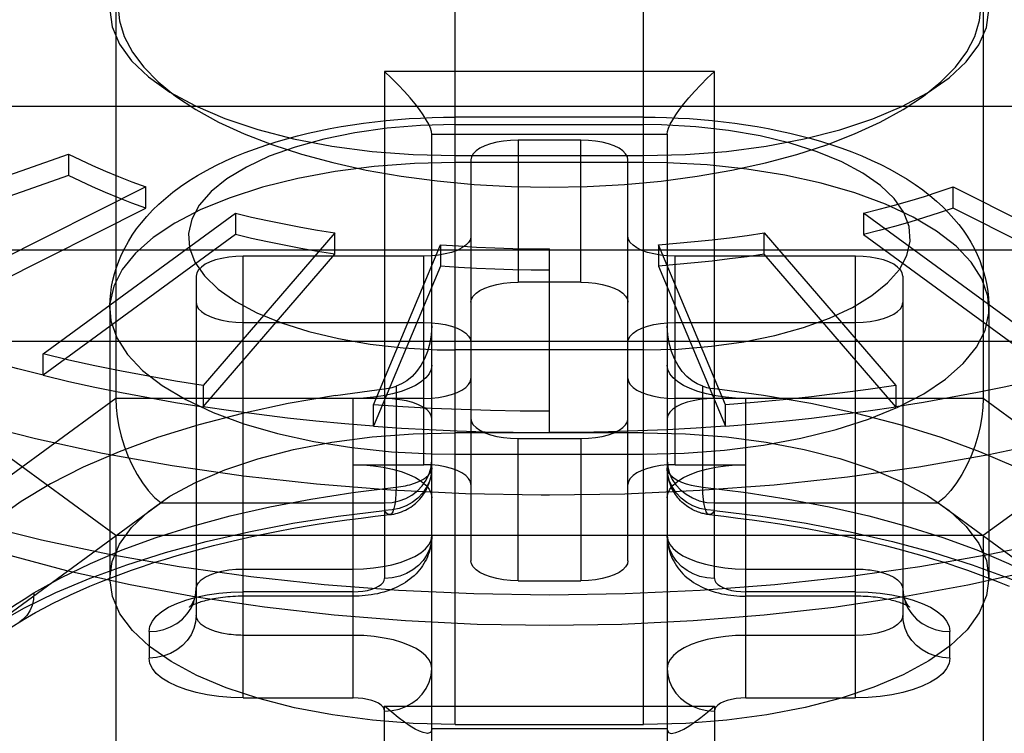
# Model space of a CAD drawing. Header units: inches. Extents: x 0 to 227, y 0 to 147.
# Tile 117 of 247: x 50.402 to 50.649, y 83.076 to 83.255. Entities that reach past the tile are written whole.
import ezdxf

# ---------------------------------------------------------------- set-up
doc = ezdxf.new("R2010")
doc.units = ezdxf.units.IN
doc.header["$LTSCALE"] = 12.466667
doc.header["$MEASUREMENT"] = 0
doc.linetypes.add('HIDDEN', pattern=[0.2, 0.1, -0.1])
doc.layers.get('0').update_dxf_attribs({"linetype": 'CONTINUOUS'})
doc.layers.add('DEFAULT_2', color=8, linetype='HIDDEN')

msp = doc.modelspace()

# ---------------------------------------------------------------- linework, layer by layer
at = {"color": 3, "linetype": 'Continuous'}
msp.add_line((46.15229, 83.23347), (105.29329, 83.23347), dxfattribs=at)
at = {"layer": 'DEFAULT_2', "color": 8, "linetype": 'HIDDEN'}
for p, q in [((50.51112, 83.07832), (50.51112, 83.3773)), ((50.55836, 83.07832), (50.55836, 83.3773)), ((50.42601, 83.28495), (50.42601, 83.16007)), ((50.64353, 83.28495), (50.64353, 83.16007)), ((50.49343, 83.24214), (50.49343, 83.11494)), ((50.57611, 83.24214), (50.49343, 83.24214)), ((50.57611, 83.11494), (50.57611, 83.24214)), ((50.55836, 83.23069), (50.51112, 83.23069)), ((50.51112, 83.22885), (50.55834, 83.22885)), ((50.56284, 83.22879), (50.55834, 83.22885)), ((50.50524, 83.00131), (50.50524, 83.22644)), ((50.50524, 83.22644), (50.5643, 83.22644)), ((50.5269, 83.22494), (50.5269, 83.18926)), ((50.54264, 83.22494), (50.5269, 83.22494)), ((50.54264, 83.18926), (50.54264, 83.22494)), ((50.5643, 83.22644), (50.5643, 83.00131)), ((50.34024, 83.19523), (50.41413, 83.22144)), ((50.41413, 83.22144), (50.41413, 83.21609)), ((50.51112, 83.22105), (50.55836, 83.22105)), ((50.51508, 83.21995), (50.51508, 83.11938)), ((50.55445, 83.11938), (50.55445, 83.21995)), ((50.55836, 83.21933), (50.51112, 83.21933)), ((50.56416, 83.21925), (50.55836, 83.21933)), ((50.41413, 83.21609), (50.34024, 83.18988)), ((50.43354, 83.21323), (50.37154, 83.18201)), ((50.43354, 83.20788), (50.43354, 83.21323)), ((50.636, 83.20788), (50.636, 83.21323)), ((50.636, 83.21323), (50.698, 83.18201)), ((50.37154, 83.17665), (50.43354, 83.20788)), ((50.698, 83.17665), (50.636, 83.20788)), ((50.42601, 83.12573), (50.31725, 83.20534)), ((50.4078, 83.17128), (50.45603, 83.20658)), ((50.45603, 83.20658), (50.45603, 83.20123)), ((50.61351, 83.20658), (50.61351, 83.20123)), ((50.66174, 83.17128), (50.61351, 83.20658)), ((50.75229, 83.20534), (50.64353, 83.12573)), ((50.45603, 83.20123), (50.4078, 83.16592)), ((50.48091, 83.20168), (50.44792, 83.16337)), ((50.48091, 83.19632), (50.48091, 83.20168)), ((50.58863, 83.19632), (50.58863, 83.20168)), ((50.58863, 83.20168), (50.62162, 83.16337)), ((50.61351, 83.20123), (50.66174, 83.16592)), ((50.49067, 83.15853), (50.50742, 83.19867)), ((50.50742, 83.19867), (50.50742, 83.19332)), ((50.53477, 83.15155), (50.53477, 83.19766)), ((50.56212, 83.19867), (50.56212, 83.19332)), ((50.57887, 83.15853), (50.56212, 83.19867)), ((50.69419, 83.19729), (50.37529, 83.19729)), ((50.44792, 83.15802), (50.48091, 83.19632)), ((50.458, 83.08499), (50.458, 83.19582)), ((50.50327, 83.19582), (50.458, 83.19582)), ((50.50327, 83.1435), (50.50327, 83.19582)), ((50.56627, 83.1435), (50.56627, 83.19582)), ((50.61154, 83.19582), (50.56627, 83.19582)), ((50.62162, 83.15802), (50.58863, 83.19632)), ((50.61154, 83.08499), (50.61154, 83.19582)), ((50.50742, 83.19332), (50.49067, 83.15318)), ((50.56212, 83.19332), (50.57887, 83.15318)), ((50.44619, 83.19083), (50.44619, 83.10568)), ((50.62335, 83.19083), (50.62335, 83.10568)), ((50.54264, 83.18926), (50.5269, 83.18926)), ((50.4245, 83.18272), (50.4245, 83.11493)), ((50.64497, 83.18272), (50.64497, 83.11493)), ((50.458, 83.17918), (50.50327, 83.17918)), ((50.56627, 83.17918), (50.61154, 83.17918)), ((50.22129, 83.17446), (50.84818, 83.17446)), ((50.4078, 83.16592), (50.4078, 83.17128)), ((50.50664, 83.17234), (50.51114, 83.17228)), ((50.55836, 83.17228), (50.51114, 83.17228)), ((50.44792, 83.16337), (50.44792, 83.15802)), ((50.49632, 83.16316), (50.49632, 83.13786)), ((50.57322, 83.13786), (50.57322, 83.16316)), ((50.62162, 83.16337), (50.62162, 83.15802)), ((50.42601, 83.16007), (50.31725, 83.08046)), ((50.49343, 83.16007), (50.42601, 83.16007)), ((50.48556, 83.08499), (50.48556, 83.16014)), ((50.50327, 83.16014), (50.48556, 83.16014)), ((50.49067, 83.15318), (50.49067, 83.15853)), ((50.58398, 83.16014), (50.56627, 83.16014)), ((50.64353, 83.16007), (50.57611, 83.16007)), ((50.57887, 83.15318), (50.57887, 83.15853)), ((50.58398, 83.08499), (50.58398, 83.16014)), ((50.75229, 83.08046), (50.64353, 83.16007)), ((50.55836, 83.15153), (50.51112, 83.15153)), ((50.5269, 83.11438), (50.5269, 83.15007)), ((50.5269, 83.15007), (50.54264, 83.15007)), ((50.54264, 83.15007), (50.54264, 83.11438)), ((50.50532, 83.1462), (50.51112, 83.14612)), ((50.51112, 83.14612), (50.55836, 83.14612)), ((50.48556, 83.1435), (50.50327, 83.1435)), ((50.56627, 83.1435), (50.58398, 83.1435)), ((50.53477, 83.13585), (50.53265, 83.13585)), ((50.43738, 83.13391), (50.39579, 83.10347)), ((50.43738, 83.13391), (50.49343, 83.13391)), ((50.57611, 83.13391), (50.63216, 83.13391)), ((50.67375, 83.10347), (50.63216, 83.13391)), ((50.42601, 83.12573), (50.42601, 83.00085)), ((50.64353, 83.12573), (50.42601, 83.12573)), ((50.64353, 83.12573), (50.64353, 83.00085)), ((50.458, 83.11732), (50.48556, 83.11732)), ((50.58398, 83.11732), (50.61154, 83.11732)), ((50.5269, 83.11438), (50.54264, 83.11438)), ((50.48556, 83.11161), (50.458, 83.11161)), ((50.61154, 83.11161), (50.58398, 83.11161)), ((50.48556, 83.1105), (50.458, 83.1105)), ((50.61154, 83.1105), (50.58398, 83.1105)), ((50.43438, 83.10163), (50.43438, 83.09497)), ((50.63516, 83.09497), (50.63516, 83.10163)), ((50.48556, 83.10068), (50.458, 83.10068)), ((50.61154, 83.10068), (50.58398, 83.10068)), ((50.458, 83.08499), (50.48556, 83.08499)), ((50.58398, 83.08499), (50.61154, 83.08499)), ((50.49343, 82.98948), (50.49343, 83.08291)), ((50.49343, 83.08291), (50.57611, 83.08291)), ((50.57611, 83.08291), (50.57611, 82.98948)), ((50.5643, 83.0772), (50.50524, 83.0772)), ((50.51112, 83.07832), (50.55836, 83.07832))]:
    msp.add_line(p, q, dxfattribs=at)
for points in [[(50.42451, 83.25765), (50.4251, 83.25336), (50.42695, 83.24903), (50.43, 83.24482), (50.43425, 83.24079), (50.4396, 83.237), (50.446, 83.23352), (50.45334, 83.23038), (50.4616, 83.22763), (50.47059, 83.2253), (50.48021, 83.22346), (50.49028, 83.22212), (50.50055, 83.22132), (50.51112, 83.22105)], [(50.4265, 83.25887), (50.42692, 83.25484), (50.42816, 83.2509), (50.4302, 83.24701), (50.43303, 83.24321), (50.43664, 83.23954), (50.44099, 83.236), (50.44606, 83.23264), (50.45179, 83.22947), (50.45817, 83.22653), (50.46512, 83.22384), (50.47255, 83.22142), (50.48046, 83.21928), (50.48883, 83.21743), (50.49758, 83.21589), (50.50662, 83.21468), (50.51588, 83.21381), (50.52525, 83.21329), (50.53477, 83.21311)], [(50.53477, 83.21311), (50.54423, 83.21328), (50.55355, 83.2138), (50.56278, 83.21467), (50.57179, 83.21587), (50.58053, 83.2174), (50.58891, 83.21924), (50.59683, 83.22137), (50.60429, 83.22379), (50.61127, 83.22649), (50.61768, 83.22944), (50.62345, 83.23262), (50.62855, 83.236), (50.63292, 83.23956), (50.63654, 83.24326), (50.63938, 83.24707), (50.64141, 83.25097), (50.64263, 83.25493), (50.64304, 83.25887)], [(50.55836, 83.22105), (50.56889, 83.22132), (50.57912, 83.22212), (50.58911, 83.22344), (50.59866, 83.22525), (50.6076, 83.22754), (50.61582, 83.23026), (50.62316, 83.23337), (50.62957, 83.23682), (50.63497, 83.24059), (50.63929, 83.24461), (50.64241, 83.24882), (50.64432, 83.25316), (50.64497, 83.25766)], [(50.53265, 83.13585), (50.51375, 83.1362), (50.49495, 83.13712), (50.47636, 83.1386), (50.45806, 83.14063), (50.44015, 83.14321), (50.42272, 83.14632), (50.40585, 83.14995), (50.38964, 83.15408), (50.37417, 83.15868), (50.35951, 83.16374), (50.34574, 83.16922), (50.33293, 83.17511), (50.32114, 83.18136), (50.31043, 83.18796), (50.30086, 83.19485), (50.29248, 83.20202), (50.28533, 83.20943), (50.27944, 83.21703), (50.27484, 83.22478), (50.27157, 83.23266), (50.26962, 83.24061), (50.26902, 83.24816)], [(50.80052, 83.24816), (50.79977, 83.23972), (50.79767, 83.23178), (50.79425, 83.22391), (50.78951, 83.21617), (50.78348, 83.20859), (50.77618, 83.20121), (50.76766, 83.19407), (50.75797, 83.1872), (50.74714, 83.18064), (50.73523, 83.17443), (50.72231, 83.16859), (50.70843, 83.16315), (50.69368, 83.15814), (50.67812, 83.15359), (50.66183, 83.14952), (50.6449, 83.14595), (50.62741, 83.1429), (50.60946, 83.14038), (50.59112, 83.1384), (50.57249, 83.13699), (50.55368, 83.13614), (50.53477, 83.13585)], [(50.50524, 83.22644), (50.50516, 83.22711), (50.5049, 83.22794), (50.50448, 83.22891), (50.50388, 83.23001), (50.50311, 83.23124), (50.50217, 83.23258), (50.50108, 83.23402), (50.49982, 83.23556), (50.4984, 83.23717), (50.49685, 83.23882), (50.49518, 83.24048), (50.49343, 83.24214)], [(50.5643, 83.22644), (50.56438, 83.22711), (50.56464, 83.22794), (50.56507, 83.22891), (50.56566, 83.23001), (50.56643, 83.23124), (50.56737, 83.23258), (50.56847, 83.23402), (50.56972, 83.23556), (50.57114, 83.23717), (50.57269, 83.23882), (50.57434, 83.24049), (50.57611, 83.24214)], [(50.4245, 83.18272), (50.42451, 83.18332), (50.42458, 83.18494), (50.42474, 83.18656), (50.42498, 83.18818), (50.4253, 83.1898), (50.42571, 83.19141), (50.4262, 83.193), (50.42678, 83.19459), (50.42748, 83.19622), (50.42827, 83.19786), (50.42917, 83.19948), (50.43016, 83.20108), (50.43124, 83.20264), (50.43244, 83.2042), (50.43377, 83.20578), (50.43524, 83.20734), (50.43683, 83.20889), (50.43854, 83.2104), (50.44035, 83.21187), (50.44228, 83.21329), (50.44436, 83.2147), (50.44655, 83.21606), (50.44879, 83.21733), (50.45111, 83.21854), (50.45352, 83.2197), (50.45599, 83.2208), (50.45849, 83.22182), (50.46102, 83.22277), (50.46362, 83.22366), (50.46625, 83.2245), (50.46889, 83.22527), (50.47157, 83.22599), (50.47428, 83.22665), (50.47702, 83.22726), (50.47978, 83.22782), (50.48255, 83.22832), (50.48535, 83.22878), (50.48817, 83.22918), (50.49101, 83.22954), (50.49385, 83.22985), (50.49671, 83.23011), (50.49958, 83.23032), (50.50246, 83.23048), (50.50534, 83.2306), (50.50823, 83.23067), (50.51112, 83.23069)], [(50.55836, 83.23069), (50.56125, 83.23067), (50.56413, 83.2306), (50.56701, 83.23048), (50.56988, 83.23032), (50.57274, 83.23011), (50.57559, 83.22985), (50.57842, 83.22954), (50.58124, 83.22919), (50.58404, 83.22879), (50.58682, 83.22834), (50.58958, 83.22784), (50.59231, 83.22729), (50.59502, 83.22669), (50.5977, 83.22604), (50.60035, 83.22534), (50.60296, 83.22458), (50.60555, 83.22377), (50.60811, 83.22289), (50.6106, 83.22197), (50.61305, 83.22098), (50.61547, 83.21993), (50.61783, 83.21881), (50.6201, 83.21765), (50.62229, 83.21643), (50.62442, 83.21515), (50.62645, 83.21381), (50.62835, 83.21246), (50.63013, 83.21107), (50.6318, 83.20966), (50.63336, 83.20821), (50.63484, 83.20672), (50.63619, 83.20522), (50.63738, 83.20377), (50.63847, 83.20232), (50.63948, 83.20083), (50.6404, 83.19933), (50.64124, 83.19779), (50.64199, 83.19625), (50.64264, 83.19472), (50.64321, 83.19318), (50.6437, 83.19165), (50.64411, 83.1901), (50.64444, 83.18853), (50.64469, 83.18695), (50.64487, 83.18535), (50.64496, 83.18374), (50.64497, 83.18272)], [(50.51112, 83.22885), (50.50246, 83.22861), (50.49409, 83.22792), (50.48594, 83.22677), (50.47821, 83.2252), (50.47104, 83.22321), (50.46452, 83.22087), (50.45877, 83.21819), (50.45387, 83.21522), (50.44993, 83.21202), (50.44696, 83.20863), (50.44506, 83.2051), (50.44423, 83.20151), (50.44449, 83.1979), (50.44583, 83.19433), (50.44825, 83.19087), (50.45168, 83.18756), (50.4561, 83.18446), (50.46141, 83.18162), (50.46754, 83.1791), (50.47439, 83.17692), (50.48185, 83.17513), (50.4898, 83.17375), (50.49804, 83.17283), (50.50664, 83.17234)], [(50.55836, 83.17228), (50.56702, 83.17252), (50.57539, 83.17321), (50.58353, 83.17436), (50.59126, 83.17593), (50.59844, 83.17791), (50.60496, 83.18026), (50.61071, 83.18294), (50.6156, 83.18591), (50.61955, 83.18911), (50.62251, 83.1925), (50.62441, 83.19602), (50.62525, 83.19962), (50.62499, 83.20323), (50.62365, 83.20679), (50.62123, 83.21026), (50.61779, 83.21357), (50.61338, 83.21667), (50.60807, 83.2195), (50.60193, 83.22203), (50.59509, 83.22421), (50.58762, 83.226), (50.57968, 83.22738), (50.57144, 83.2283), (50.56284, 83.22879)], [(50.5269, 83.22494), (50.52502, 83.22487), (50.52323, 83.22469), (50.52153, 83.22439), (50.51995, 83.22398), (50.51855, 83.22348), (50.51734, 83.22288), (50.51638, 83.22222), (50.51567, 83.22149), (50.51524, 83.22074), (50.51508, 83.21995)], [(50.55445, 83.21995), (50.5543, 83.22074), (50.55387, 83.22149), (50.55316, 83.22222), (50.5522, 83.22288), (50.55099, 83.22348), (50.54959, 83.22398), (50.54801, 83.22439), (50.5463, 83.22469), (50.54452, 83.22487), (50.54264, 83.22494)], [(50.41413, 83.22144), (50.41713, 83.21997), (50.42022, 83.21855), (50.42341, 83.21716), (50.4267, 83.21581), (50.43008, 83.2145), (50.43354, 83.21323)], [(50.51112, 83.21933), (50.5009, 83.21907), (50.49082, 83.21831), (50.48103, 83.21705), (50.47166, 83.21531), (50.46284, 83.21311), (50.45469, 83.21049), (50.44733, 83.20749), (50.44086, 83.20413), (50.43538, 83.20048), (50.43095, 83.19658), (50.42764, 83.19249), (50.4255, 83.18826), (50.42455, 83.18395), (50.4245, 83.18272)], [(50.64497, 83.18272), (50.64466, 83.18582), (50.6432, 83.1901), (50.64054, 83.19428), (50.63674, 83.1983), (50.63185, 83.2021), (50.62592, 83.20563), (50.61906, 83.20884), (50.61134, 83.21168), (50.60289, 83.21412), (50.59382, 83.21612), (50.58424, 83.21766), (50.57431, 83.2187), (50.56416, 83.21925)], [(50.43354, 83.20788), (50.43008, 83.20915), (50.4267, 83.21046), (50.42341, 83.2118), (50.42022, 83.21319), (50.41713, 83.21462), (50.41413, 83.21609)], [(50.61351, 83.20658), (50.61745, 83.20757), (50.62131, 83.20861), (50.6251, 83.2097), (50.62881, 83.21083), (50.63244, 83.21201), (50.636, 83.21323)], [(50.636, 83.20788), (50.63244, 83.20666), (50.62881, 83.20548), (50.6251, 83.20435), (50.62131, 83.20326), (50.61745, 83.20222), (50.61351, 83.20123)], [(50.45603, 83.20658), (50.46003, 83.20564), (50.46409, 83.20474), (50.46822, 83.2039), (50.4724, 83.20311), (50.47663, 83.20237), (50.48091, 83.20168)], [(50.48091, 83.19632), (50.47663, 83.19701), (50.4724, 83.19775), (50.46822, 83.19855), (50.46409, 83.19939), (50.46003, 83.20028), (50.45603, 83.20123)], [(50.51508, 83.20081), (50.51493, 83.20002), (50.5145, 83.19927), (50.51379, 83.19854), (50.51283, 83.19788), (50.51162, 83.19728), (50.51022, 83.19678), (50.50864, 83.19637), (50.50693, 83.19607), (50.50515, 83.19589), (50.50327, 83.19582)], [(50.56627, 83.19582), (50.56439, 83.19589), (50.5626, 83.19607), (50.5609, 83.19637), (50.55932, 83.19678), (50.55792, 83.19728), (50.55671, 83.19788), (50.55575, 83.19854), (50.55504, 83.19927), (50.55461, 83.20002), (50.55445, 83.20081)], [(50.56212, 83.19867), (50.56662, 83.19904), (50.57109, 83.19946), (50.57553, 83.19993), (50.57994, 83.20046), (50.5843, 83.20104), (50.58863, 83.20168)], [(50.50742, 83.19867), (50.51195, 83.19837), (50.51649, 83.19811), (50.52104, 83.19792), (50.52561, 83.19778), (50.53019, 83.19769), (50.53477, 83.19766)], [(50.458, 83.19582), (50.45612, 83.19576), (50.45434, 83.19558), (50.45263, 83.19527), (50.45105, 83.19487), (50.44965, 83.19436), (50.44845, 83.19377), (50.44748, 83.1931), (50.44677, 83.19238), (50.44634, 83.19162), (50.44619, 83.19083)], [(50.58863, 83.19632), (50.5843, 83.19569), (50.57994, 83.19511), (50.57553, 83.19458), (50.57109, 83.19411), (50.56662, 83.19369), (50.56212, 83.19332)], [(50.62335, 83.19083), (50.6232, 83.19162), (50.62277, 83.19238), (50.62206, 83.1931), (50.62109, 83.19377), (50.61989, 83.19436), (50.61849, 83.19487), (50.61691, 83.19527), (50.6152, 83.19558), (50.61342, 83.19576), (50.61154, 83.19582)], [(50.53477, 83.19231), (50.53019, 83.19234), (50.52561, 83.19242), (50.52104, 83.19256), (50.51649, 83.19276), (50.51195, 83.19301), (50.50742, 83.19332)], [(50.51508, 83.18427), (50.51524, 83.18506), (50.51567, 83.18581), (50.51638, 83.18654), (50.51734, 83.1872), (50.51855, 83.1878), (50.51995, 83.1883), (50.52153, 83.18871), (50.52323, 83.18901), (50.52502, 83.18919), (50.5269, 83.18926)], [(50.54264, 83.18926), (50.54452, 83.18919), (50.54631, 83.18901), (50.54801, 83.18871), (50.54959, 83.1883), (50.55099, 83.18779), (50.5522, 83.1872), (50.55316, 83.18654), (50.55387, 83.18581), (50.5543, 83.18506), (50.55445, 83.18427)], [(50.4245, 83.18272), (50.42481, 83.17962), (50.42628, 83.17534), (50.42893, 83.17116), (50.43273, 83.16715), (50.43763, 83.16335), (50.44355, 83.15982), (50.45042, 83.15661), (50.45813, 83.15377), (50.46659, 83.15133), (50.47566, 83.14933), (50.48523, 83.14779), (50.49516, 83.14674), (50.50532, 83.1462)], [(50.44619, 83.18417), (50.44634, 83.18338), (50.44677, 83.18263), (50.44748, 83.18191), (50.44845, 83.18124), (50.44965, 83.18065), (50.45105, 83.18014), (50.45263, 83.17973), (50.45434, 83.17943), (50.45612, 83.17925), (50.458, 83.17918)], [(50.55836, 83.14612), (50.56858, 83.14637), (50.57866, 83.14714), (50.58845, 83.1484), (50.59782, 83.15014), (50.60664, 83.15233), (50.61479, 83.15495), (50.62215, 83.15796), (50.62861, 83.16131), (50.6341, 83.16497), (50.63853, 83.16887), (50.64184, 83.17296), (50.64398, 83.17719), (50.64493, 83.1815), (50.64497, 83.18272)], [(50.61154, 83.17918), (50.61342, 83.17925), (50.6152, 83.17943), (50.61691, 83.17973), (50.61849, 83.18014), (50.61989, 83.18065), (50.62109, 83.18124), (50.62206, 83.18191), (50.62277, 83.18263), (50.6232, 83.18338), (50.62335, 83.18417)], [(50.50524, 83.17838), (50.50512, 83.17612), (50.50476, 83.17396), (50.5042, 83.17193), (50.50344, 83.17006), (50.50252, 83.16837), (50.50146, 83.16688), (50.5003, 83.16561), (50.49904, 83.16457), (50.4977, 83.16375), (50.49632, 83.16316)], [(50.50327, 83.17918), (50.50515, 83.17912), (50.50694, 83.17894), (50.50864, 83.17864), (50.51022, 83.17823), (50.51162, 83.17772), (50.51283, 83.17713), (50.51379, 83.17646), (50.5145, 83.17574), (50.51493, 83.17499), (50.51508, 83.17419)], [(50.55445, 83.17419), (50.55461, 83.17499), (50.55504, 83.17574), (50.55575, 83.17646), (50.55671, 83.17713), (50.55792, 83.17772), (50.55932, 83.17823), (50.5609, 83.17864), (50.56261, 83.17894), (50.56439, 83.17912), (50.56627, 83.17918)], [(50.57322, 83.16316), (50.57184, 83.16375), (50.57051, 83.16456), (50.56925, 83.1656), (50.56808, 83.16687), (50.56702, 83.16836), (50.5661, 83.17005), (50.56534, 83.17192), (50.56478, 83.17396), (50.56442, 83.17612), (50.5643, 83.17838)], [(50.4078, 83.16592), (50.40146, 83.16753), (50.39523, 83.1692), (50.38912, 83.17096), (50.38313, 83.17278), (50.37727, 83.17468), (50.37154, 83.17665)], [(50.44792, 83.16337), (50.44101, 83.16448), (50.43419, 83.16568), (50.42745, 83.16695), (50.4208, 83.16831), (50.41425, 83.16976), (50.4078, 83.17128)], [(50.50524, 83.16846), (50.50507, 83.16736), (50.50457, 83.1663), (50.50374, 83.16527), (50.5026, 83.1643), (50.50117, 83.16339), (50.49948, 83.16258), (50.49754, 83.16186), (50.49541, 83.16126), (50.4931, 83.16078), (50.49067, 83.16043), (50.48816, 83.16021), (50.48556, 83.16014)], [(50.58398, 83.16014), (50.58138, 83.16021), (50.57887, 83.16043), (50.57644, 83.16078), (50.57413, 83.16126), (50.572, 83.16186), (50.57006, 83.16258), (50.56837, 83.16339), (50.56694, 83.1643), (50.5658, 83.16527), (50.56497, 83.1663), (50.56447, 83.16736), (50.5643, 83.16846)], [(50.4078, 83.16592), (50.41425, 83.1644), (50.4208, 83.16296), (50.42745, 83.1616), (50.43419, 83.16032), (50.44101, 83.15913), (50.44792, 83.15802)], [(50.66174, 83.16592), (50.65529, 83.1644), (50.64874, 83.16296), (50.64209, 83.1616), (50.63535, 83.16032), (50.62853, 83.15913), (50.62162, 83.15802)], [(50.48113, 83.16087), (50.49392, 83.16258), (50.4944, 83.16266), (50.49488, 83.16276), (50.49536, 83.16288), (50.49584, 83.16301), (50.49632, 83.16316)], [(50.50327, 83.16014), (50.50515, 83.16021), (50.50694, 83.16039), (50.50864, 83.16069), (50.51022, 83.1611), (50.51162, 83.1616), (50.51283, 83.1622), (50.51379, 83.16286), (50.5145, 83.16358), (50.51493, 83.16434), (50.51508, 83.16513)], [(50.55445, 83.16513), (50.55461, 83.16434), (50.55504, 83.16358), (50.55575, 83.16286), (50.55671, 83.1622), (50.55792, 83.1616), (50.55932, 83.1611), (50.5609, 83.16069), (50.56261, 83.16039), (50.56439, 83.16021), (50.56627, 83.16014)], [(50.57322, 83.16316), (50.5737, 83.16301), (50.57418, 83.16288), (50.57466, 83.16276), (50.57514, 83.16266), (50.57562, 83.16258)], [(50.62162, 83.16337), (50.61464, 83.16235), (50.6076, 83.16141), (50.60049, 83.16056), (50.59333, 83.15979), (50.58612, 83.15912), (50.57887, 83.15853)], [(50.48113, 83.16087), (50.46927, 83.15882), (50.45781, 83.15636), (50.44687, 83.15352), (50.43652, 83.15031), (50.42683, 83.14676), (50.41785, 83.14288), (50.40965, 83.13871), (50.40228, 83.13427), (50.39579, 83.1296), (50.39022, 83.12471), (50.38561, 83.11965), (50.38199, 83.11444), (50.37939, 83.10912), (50.37782, 83.10375), (50.37729, 83.0983)], [(50.69225, 83.0983), (50.69172, 83.10375), (50.69015, 83.10912), (50.68755, 83.11444), (50.68393, 83.11965), (50.67932, 83.12471), (50.67375, 83.1296), (50.66726, 83.13427), (50.65989, 83.13871), (50.65169, 83.14288), (50.64271, 83.14676), (50.63302, 83.15031), (50.62267, 83.15352), (50.61173, 83.15636), (50.60027, 83.15882), (50.58841, 83.16087), (50.57562, 83.16258)], [(50.31665, 83.15903), (50.32203, 83.15588), (50.33393, 83.14964), (50.34686, 83.14377), (50.36074, 83.13831), (50.37551, 83.13328), (50.3911, 83.1287), (50.40741, 83.12461), (50.42437, 83.12102), (50.4419, 83.11796), (50.4599, 83.11542), (50.47828, 83.11344), (50.49695, 83.11202), (50.51581, 83.11116), (50.53477, 83.11087)], [(50.42601, 83.16007), (50.42609, 83.15786), (50.42634, 83.15553), (50.42677, 83.15312), (50.42736, 83.15066), (50.42812, 83.14819), (50.42904, 83.14573), (50.43012, 83.14334), (50.43134, 83.14105), (50.4327, 83.13891), (50.43417, 83.13698), (50.43573, 83.13529), (50.43738, 83.13391)], [(50.49067, 83.15318), (50.48342, 83.15376), (50.47621, 83.15444), (50.46905, 83.1552), (50.46194, 83.15606), (50.4549, 83.15699), (50.44792, 83.15802)], [(50.53477, 83.1569), (50.52738, 83.15694), (50.52, 83.15708), (50.51264, 83.15731), (50.50529, 83.15762), (50.49797, 83.15803), (50.49067, 83.15853)], [(50.50524, 83.15508), (50.5051, 83.15586), (50.50467, 83.15662), (50.50399, 83.15732), (50.50307, 83.15796), (50.50191, 83.15855), (50.50053, 83.15907), (50.49895, 83.15949), (50.49721, 83.15981), (50.49535, 83.16), (50.49343, 83.16007)], [(50.53477, 83.11087), (50.55373, 83.11116), (50.57259, 83.11202), (50.59126, 83.11344), (50.60964, 83.11542), (50.62764, 83.11796), (50.64517, 83.12102), (50.66213, 83.12461), (50.67844, 83.1287), (50.69403, 83.13328), (50.7088, 83.13831), (50.72268, 83.14377), (50.73561, 83.14964), (50.74751, 83.15588), (50.75289, 83.15903)], [(50.57611, 83.16007), (50.57425, 83.16001), (50.57247, 83.15983), (50.57081, 83.15954), (50.56928, 83.15915), (50.56788, 83.15866), (50.56667, 83.15808), (50.56566, 83.15741), (50.56492, 83.15667), (50.56446, 83.15589), (50.5643, 83.15508)], [(50.57887, 83.15318), (50.58612, 83.15376), (50.59333, 83.15444), (50.60049, 83.1552), (50.6076, 83.15606), (50.61464, 83.15699), (50.62162, 83.15802)], [(50.64353, 83.16007), (50.64345, 83.15786), (50.6432, 83.15553), (50.64277, 83.15312), (50.64218, 83.15066), (50.64143, 83.14818), (50.6405, 83.14573), (50.63942, 83.14334), (50.6382, 83.14105), (50.63684, 83.13891), (50.63537, 83.13698), (50.63379, 83.1353), (50.63216, 83.13391)], [(50.49067, 83.15318), (50.49763, 83.1527), (50.50462, 83.15231), (50.51163, 83.15199), (50.51866, 83.15176), (50.5257, 83.15162), (50.53275, 83.15155)], [(50.51508, 83.15506), (50.51524, 83.15426), (50.51567, 83.15351), (50.51638, 83.15279), (50.51734, 83.15212), (50.51855, 83.15153), (50.51995, 83.15102), (50.52153, 83.15061), (50.52323, 83.15031), (50.52502, 83.15013), (50.5269, 83.15007)], [(50.57887, 83.15318), (50.57157, 83.15268), (50.56425, 83.15227), (50.5569, 83.15196), (50.54954, 83.15173), (50.54216, 83.15159), (50.53477, 83.15155)], [(50.54264, 83.15007), (50.54452, 83.15013), (50.54631, 83.15031), (50.54801, 83.15061), (50.54959, 83.15102), (50.55099, 83.15153), (50.5522, 83.15212), (50.55316, 83.15279), (50.55387, 83.15351), (50.5543, 83.15426), (50.55445, 83.15506)], [(50.42451, 83.11493), (50.4251, 83.11922), (50.42695, 83.12355), (50.43, 83.12776), (50.43425, 83.13179), (50.4396, 83.13558), (50.446, 83.13906), (50.45334, 83.1422), (50.4616, 83.14496), (50.47059, 83.14728), (50.48021, 83.14912), (50.49028, 83.15046), (50.50055, 83.15126), (50.51112, 83.15153)], [(50.55836, 83.15153), (50.56889, 83.15126), (50.57912, 83.15047), (50.58911, 83.14914), (50.59866, 83.14733), (50.6076, 83.14504), (50.61582, 83.14232), (50.62316, 83.13922), (50.62957, 83.13577), (50.63497, 83.132), (50.63929, 83.12797), (50.64241, 83.12376), (50.64432, 83.11943), (50.64497, 83.11493)], [(50.33644, 83.14701), (50.34569, 83.14176), (50.35745, 83.13597), (50.3702, 83.13057), (50.38389, 83.12558), (50.39841, 83.12104), (50.41367, 83.11697), (50.42961, 83.1134), (50.4462, 83.11033), (50.4633, 83.10779), (50.48081, 83.1058), (50.49864, 83.10437), (50.5166, 83.10351), (50.53477, 83.10322)], [(50.53477, 83.10322), (50.5529, 83.10351), (50.57082, 83.10437), (50.5886, 83.10579), (50.60607, 83.10777), (50.62313, 83.1103), (50.63968, 83.11335), (50.65562, 83.11691), (50.67088, 83.12097), (50.68542, 83.1255), (50.69914, 83.13049), (50.71193, 83.1359), (50.72372, 83.14169), (50.7331, 83.14701)], [(50.48556, 83.1435), (50.48816, 83.14343), (50.49067, 83.14322), (50.4931, 83.14287), (50.49541, 83.14238), (50.49754, 83.14178), (50.49948, 83.14107), (50.50117, 83.14025), (50.5026, 83.13935), (50.50374, 83.13837), (50.50457, 83.13734), (50.50507, 83.13628), (50.50524, 83.13518)], [(50.49343, 83.13391), (50.49529, 83.13404), (50.49707, 83.13443), (50.49873, 83.13505), (50.50026, 83.13588), (50.50166, 83.13693), (50.50287, 83.13819), (50.50388, 83.13962), (50.50462, 83.14119), (50.50508, 83.14287), (50.50524, 83.14461)], [(50.51508, 83.13851), (50.51493, 83.1393), (50.5145, 83.14006), (50.51379, 83.14078), (50.51283, 83.14145), (50.51162, 83.14204), (50.51022, 83.14255), (50.50864, 83.14295), (50.50693, 83.14326), (50.50515, 83.14344), (50.50327, 83.1435)], [(50.56627, 83.1435), (50.56439, 83.14344), (50.5626, 83.14326), (50.5609, 83.14295), (50.55932, 83.14255), (50.55792, 83.14204), (50.55671, 83.14145), (50.55575, 83.14078), (50.55504, 83.14006), (50.55461, 83.1393), (50.55445, 83.13851)], [(50.5643, 83.14461), (50.56444, 83.14293), (50.56487, 83.14132), (50.56555, 83.13982), (50.56647, 83.13843), (50.56763, 83.13716), (50.56901, 83.13606), (50.57059, 83.13515), (50.57233, 83.13447), (50.57419, 83.13405), (50.57611, 83.13391)], [(50.5643, 83.13518), (50.56447, 83.13628), (50.56497, 83.13734), (50.5658, 83.13837), (50.56694, 83.13935), (50.56837, 83.14025), (50.57006, 83.14107), (50.57199, 83.14178), (50.57413, 83.14238), (50.57644, 83.14287), (50.57887, 83.14322), (50.58138, 83.14343), (50.58398, 83.1435)], [(50.50524, 83.1427), (50.5051, 83.14103), (50.50466, 83.1394), (50.50396, 83.13784), (50.50299, 83.13641), (50.50178, 83.13513), (50.50037, 83.13404), (50.49879, 83.13316), (50.49708, 83.13252), (50.49528, 83.13213), (50.49343, 83.132)], [(50.49468, 83.13096), (50.49519, 83.13102), (50.4957, 83.13111), (50.4962, 83.13122), (50.49669, 83.13135), (50.49719, 83.13151), (50.49768, 83.13168), (50.49816, 83.13188), (50.49863, 83.1321), (50.49909, 83.13233), (50.49954, 83.13259), (50.49997, 83.13287), (50.50039, 83.13316), (50.5008, 83.13347), (50.50119, 83.1338), (50.50157, 83.13414), (50.50193, 83.1345), (50.50227, 83.13487), (50.5026, 83.13526), (50.50291, 83.13566), (50.50321, 83.13607), (50.50348, 83.13649), (50.50373, 83.13692), (50.50397, 83.13737), (50.50419, 83.13783), (50.50439, 83.13829), (50.50456, 83.13875), (50.50472, 83.13923), (50.50486, 83.13971), (50.50498, 83.1402), (50.50507, 83.1407), (50.50515, 83.14119), (50.5052, 83.14168), (50.50523, 83.14219), (50.50524, 83.1427)], [(50.49971, 83.13847), (50.50092, 83.13884), (50.50201, 83.13927), (50.50297, 83.13976), (50.50377, 83.14029), (50.50441, 83.14086), (50.50487, 83.14145), (50.50515, 83.14207), (50.50524, 83.1427)], [(50.5643, 83.1427), (50.5644, 83.14204), (50.56471, 83.1414), (50.56522, 83.14077), (50.56592, 83.14018), (50.56679, 83.13963), (50.56783, 83.13914), (50.56901, 83.13871), (50.57032, 83.13835), (50.57173, 83.13807), (50.57322, 83.13786)], [(50.57611, 83.132), (50.57426, 83.13213), (50.57246, 83.13252), (50.57075, 83.13316), (50.56917, 83.13404), (50.56776, 83.13513), (50.56655, 83.13641), (50.56558, 83.13784), (50.56488, 83.13939), (50.56444, 83.14103), (50.5643, 83.1427)], [(50.57486, 83.13096), (50.57456, 83.13099), (50.57426, 83.13104), (50.57397, 83.13109), (50.57367, 83.13114), (50.57338, 83.13121), (50.57308, 83.13129), (50.57278, 83.13137), (50.57248, 83.13146), (50.57217, 83.13157), (50.57186, 83.13168), (50.57154, 83.13181), (50.57122, 83.13195), (50.57089, 83.13211), (50.57055, 83.13228), (50.5702, 83.13247), (50.56985, 83.13269), (50.56948, 83.13293), (50.56911, 83.13319), (50.56873, 83.13348), (50.56835, 83.13379), (50.56799, 83.13412), (50.56764, 83.13447), (50.56731, 83.13482), (50.56699, 83.1352), (50.56668, 83.13559), (50.56638, 83.136), (50.56611, 83.13641), (50.56586, 83.13684), (50.56562, 83.13727), (50.5654, 83.13772), (50.5652, 83.13819), (50.56501, 83.13866), (50.56485, 83.13914), (50.56471, 83.13962), (50.56458, 83.14012), (50.56448, 83.14063), (50.5644, 83.14114), (50.56434, 83.14165), (50.56431, 83.14217), (50.5643, 83.1427)], [(50.48548, 83.13653), (50.49691, 83.13793), (50.4975, 83.13802), (50.49807, 83.13811), (50.49863, 83.13822), (50.49918, 83.13834), (50.49971, 83.13847)], [(50.40549, 83.11133), (50.41226, 83.11514), (50.41965, 83.11874), (50.42764, 83.1221), (50.43618, 83.12522), (50.44522, 83.12807), (50.45472, 83.13064), (50.46463, 83.13291), (50.4749, 83.13488), (50.48548, 83.13653)], [(50.49632, 83.13786), (50.49628, 83.13625), (50.49617, 83.13479), (50.496, 83.13353), (50.49576, 83.13249), (50.49547, 83.13171), (50.49513, 83.1312), (50.49474, 83.13097), (50.49468, 83.13096)], [(50.57486, 83.13096), (50.5748, 83.13097), (50.57441, 83.1312), (50.57407, 83.13171), (50.57378, 83.13249), (50.57354, 83.13353), (50.57337, 83.13479), (50.57326, 83.13625), (50.57322, 83.13786)], [(50.57322, 83.13786), (50.58406, 83.13653), (50.59464, 83.13488), (50.60491, 83.13291), (50.61482, 83.13064), (50.62432, 83.12807), (50.63336, 83.12522), (50.6419, 83.1221), (50.64989, 83.11874), (50.65728, 83.11514), (50.66405, 83.11133)], [(50.39579, 83.10347), (50.40309, 83.10758), (50.41102, 83.11144), (50.4196, 83.11506), (50.42878, 83.11841), (50.4385, 83.12147), (50.44872, 83.12423), (50.45937, 83.12667), (50.47041, 83.12879), (50.48176, 83.13056), (50.49343, 83.132)], [(50.40192, 83.10408), (50.40387, 83.10524), (50.40589, 83.10638), (50.40799, 83.10752), (50.41016, 83.10864), (50.41239, 83.10975), (50.4147, 83.11084), (50.41708, 83.11192), (50.41953, 83.11298), (50.42204, 83.11402), (50.42462, 83.11504), (50.42727, 83.11604), (50.42997, 83.11702), (50.43274, 83.11798), (50.43557, 83.11892), (50.43845, 83.11983), (50.4414, 83.12071), (50.4444, 83.12158), (50.44745, 83.12241), (50.45055, 83.12322), (50.4537, 83.124), (50.4569, 83.12475), (50.46014, 83.12547), (50.46343, 83.12616), (50.46676, 83.12682), (50.47013, 83.12745), (50.47354, 83.12805), (50.47699, 83.12862), (50.48047, 83.12915), (50.48398, 83.12965), (50.48752, 83.13012), (50.49109, 83.13056), (50.49468, 83.13096)], [(50.49468, 83.13096), (50.49432, 83.13103), (50.49388, 83.13137), (50.49343, 83.132)], [(50.57611, 83.132), (50.57566, 83.13137), (50.57522, 83.13103), (50.57486, 83.13096)], [(50.57486, 83.13096), (50.57845, 83.13056), (50.58202, 83.13012), (50.58556, 83.12965), (50.58907, 83.12915), (50.59254, 83.12862), (50.59599, 83.12805), (50.5994, 83.12745), (50.60277, 83.12682), (50.6061, 83.12616), (50.60938, 83.12547), (50.61263, 83.12475), (50.61583, 83.124), (50.61898, 83.12322), (50.62208, 83.12241), (50.62513, 83.12158), (50.62813, 83.12072), (50.63107, 83.11983), (50.63396, 83.11892), (50.63679, 83.11799), (50.63956, 83.11703), (50.64227, 83.11605), (50.64491, 83.11504), (50.64749, 83.11402), (50.65001, 83.11298)], [(50.57611, 83.132), (50.58778, 83.13056), (50.59913, 83.12879), (50.61017, 83.12667), (50.62082, 83.12423), (50.63104, 83.12147), (50.64076, 83.11841), (50.64994, 83.11506), (50.65852, 83.11144), (50.66645, 83.10758), (50.67375, 83.10347)], [(50.50524, 83.12564), (50.50523, 83.12505), (50.50519, 83.12447), (50.50512, 83.12388), (50.50503, 83.1233), (50.50491, 83.1227), (50.50476, 83.12211), (50.50459, 83.12153), (50.50439, 83.12095), (50.50415, 83.12038), (50.50389, 83.1198), (50.50361, 83.11925), (50.50329, 83.11871), (50.50295, 83.11816), (50.50257, 83.11763), (50.50217, 83.11712), (50.50175, 83.11662), (50.5013, 83.11613), (50.50081, 83.11565), (50.50029, 83.11519), (50.49976, 83.11475), (50.4992, 83.11434), (50.49863, 83.11395), (50.49804, 83.11358), (50.49744, 83.11323), (50.49681, 83.11291), (50.49616, 83.1126), (50.49547, 83.11231), (50.49475, 83.11203), (50.49399, 83.11177), (50.49321, 83.11153), (50.49241, 83.11132), (50.49162, 83.11113), (50.49085, 83.11098), (50.49007, 83.11085), (50.48931, 83.11074), (50.48855, 83.11065), (50.4878, 83.11059), (50.48705, 83.11054), (50.4863, 83.11051), (50.48556, 83.1105)], [(50.48556, 83.11732), (50.48814, 83.11739), (50.49064, 83.1176), (50.493, 83.11794), (50.49523, 83.1184), (50.49733, 83.11897), (50.49926, 83.11967), (50.50099, 83.12048), (50.50247, 83.12138), (50.50365, 83.12236), (50.50452, 83.12341), (50.50506, 83.12451), (50.50524, 83.12564)], [(50.50524, 83.12564), (50.5051, 83.12396), (50.50467, 83.12234), (50.50399, 83.12084), (50.50307, 83.11945), (50.50191, 83.11819), (50.50053, 83.11708), (50.49895, 83.11618), (50.49721, 83.1155), (50.49535, 83.11508), (50.49343, 83.11494)], [(50.5643, 83.12564), (50.56431, 83.12505), (50.56435, 83.12447), (50.56442, 83.12388), (50.56451, 83.1233), (50.56463, 83.1227), (50.56478, 83.12211), (50.56495, 83.12153), (50.56515, 83.12095), (50.56539, 83.12038), (50.56565, 83.1198), (50.56593, 83.11925), (50.56625, 83.11871), (50.56659, 83.11816), (50.56697, 83.11763), (50.56737, 83.11712), (50.56779, 83.11662), (50.56824, 83.11613), (50.56873, 83.11565), (50.56925, 83.11519), (50.56978, 83.11475), (50.57034, 83.11434), (50.57091, 83.11395), (50.5715, 83.11358), (50.5721, 83.11323), (50.57273, 83.11291), (50.57338, 83.1126), (50.57407, 83.11231), (50.57479, 83.11203), (50.57555, 83.11177), (50.57633, 83.11153), (50.57713, 83.11132), (50.57792, 83.11113), (50.57869, 83.11098), (50.57947, 83.11085), (50.58023, 83.11074), (50.58099, 83.11065), (50.58174, 83.11059), (50.58249, 83.11054), (50.58324, 83.11051), (50.58398, 83.1105)], [(50.5643, 83.12564), (50.56447, 83.12455), (50.56497, 83.12349), (50.56576, 83.1225), (50.56684, 83.12156), (50.56821, 83.12067), (50.56985, 83.11985), (50.57176, 83.11912), (50.5739, 83.1185), (50.57623, 83.118), (50.57871, 83.11763), (50.58131, 83.1174), (50.58398, 83.11732)], [(50.57611, 83.11494), (50.57425, 83.11507), (50.57247, 83.11546), (50.57081, 83.11607), (50.56928, 83.11691), (50.56788, 83.11796), (50.56667, 83.11921), (50.56566, 83.12064), (50.56492, 83.12222), (50.56446, 83.1239), (50.5643, 83.12564)], [(50.5269, 83.11438), (50.52502, 83.11445), (50.52323, 83.11463), (50.52153, 83.11493), (50.51995, 83.11534), (50.51855, 83.11585), (50.51734, 83.11644), (50.51638, 83.11711), (50.51567, 83.11783), (50.51524, 83.11858), (50.51508, 83.11938)], [(50.55445, 83.11938), (50.5543, 83.11858), (50.55387, 83.11783), (50.55316, 83.11711), (50.5522, 83.11644), (50.55099, 83.11585), (50.54959, 83.11534), (50.54801, 83.11493), (50.5463, 83.11463), (50.54452, 83.11445), (50.54264, 83.11438)], [(50.44677, 83.11387), (50.44747, 83.1146), (50.44844, 83.11527), (50.44965, 83.11586), (50.45106, 83.11637), (50.45264, 83.11678), (50.45435, 83.11708), (50.45615, 83.11726), (50.458, 83.11732)], [(50.61154, 83.11732), (50.61216, 83.11732), (50.61278, 83.1173), (50.61339, 83.11726), (50.614, 83.11721), (50.6146, 83.11715), (50.61519, 83.11708)], [(50.61519, 83.11708), (50.6169, 83.11678), (50.61848, 83.11637), (50.61989, 83.11586), (50.6211, 83.11527), (50.62207, 83.1146), (50.62277, 83.11387), (50.62321, 83.11311), (50.62335, 83.11233)], [(50.51112, 83.07832), (50.50059, 83.0786), (50.49036, 83.07939), (50.48036, 83.08071), (50.47082, 83.08253), (50.46188, 83.08482), (50.45366, 83.08754), (50.44632, 83.09064), (50.43991, 83.09409), (50.4345, 83.09786), (50.43019, 83.10188), (50.42707, 83.10609), (50.42516, 83.11043), (50.42451, 83.11493)], [(50.44619, 83.11233), (50.4462, 83.11259), (50.44625, 83.11285), (50.44633, 83.11311), (50.44645, 83.11337), (50.44659, 83.11362), (50.44677, 83.11387)], [(50.48556, 83.11161), (50.48681, 83.11165), (50.488, 83.11177), (50.48914, 83.11197), (50.49019, 83.11225), (50.49112, 83.11258), (50.49193, 83.11298), (50.49257, 83.11342), (50.49304, 83.11391), (50.49333, 83.11441), (50.49343, 83.11494)], [(50.64497, 83.11493), (50.64438, 83.11064), (50.64253, 83.1063), (50.63948, 83.10209), (50.63523, 83.09806), (50.62987, 83.09428), (50.62348, 83.0908), (50.61613, 83.08766), (50.60788, 83.0849), (50.59888, 83.08258), (50.58926, 83.08074), (50.5792, 83.0794), (50.56892, 83.0786), (50.55836, 83.07832)], [(50.57611, 83.11494), (50.57621, 83.11441), (50.5765, 83.11391), (50.57697, 83.11342), (50.57761, 83.11298), (50.57842, 83.11258), (50.57935, 83.11225), (50.5804, 83.11197), (50.58154, 83.11177), (50.58273, 83.11165), (50.58398, 83.11161)], [(50.39225, 83.10165), (50.39419, 83.10333), (50.39623, 83.10499), (50.39839, 83.10662), (50.40065, 83.10822), (50.40302, 83.10979), (50.40549, 83.11133)], [(50.40549, 83.11132), (50.40537, 83.10968), (50.40502, 83.10817), (50.40446, 83.10683), (50.40371, 83.10567), (50.40275, 83.10468), (50.40192, 83.10408)], [(50.43438, 83.10163), (50.43622, 83.10176), (50.43803, 83.10215), (50.43974, 83.10279), (50.44132, 83.10367), (50.44273, 83.10476), (50.44393, 83.10604), (50.4449, 83.10747), (50.44561, 83.10902), (50.44604, 83.11066), (50.44619, 83.11233)], [(50.43438, 83.10163), (50.43459, 83.10294), (50.43519, 83.10422), (50.43618, 83.10545), (50.43755, 83.10662), (50.43926, 83.10771), (50.44129, 83.10869), (50.44361, 83.10954), (50.44618, 83.11027), (50.44894, 83.11085), (50.45187, 83.11127), (50.45488, 83.11152), (50.458, 83.11161)], [(50.44449, 83.10777), (50.44449, 83.10777), (50.4445, 83.10778), (50.44453, 83.10781), (50.44458, 83.10785), (50.44463, 83.10791), (50.44471, 83.10799), (50.44479, 83.10808), (50.44488, 83.1082), (50.44499, 83.10834), (50.4451, 83.10851), (50.44522, 83.1087), (50.44535, 83.10892), (50.44548, 83.10917), (50.44561, 83.10946), (50.44574, 83.10978), (50.44586, 83.11014), (50.44597, 83.11052), (50.44606, 83.11094), (50.44613, 83.11138), (50.44617, 83.11185), (50.44619, 83.11233)], [(50.61154, 83.11161), (50.61466, 83.11152), (50.61767, 83.11127), (50.6206, 83.11085), (50.62336, 83.11027), (50.62593, 83.10954), (50.62824, 83.10869), (50.63028, 83.10771), (50.63199, 83.10662), (50.63336, 83.10545), (50.63435, 83.10422), (50.63495, 83.10294), (50.63516, 83.10163)], [(50.62335, 83.11233), (50.6235, 83.11066), (50.62393, 83.10902), (50.62464, 83.10747), (50.62561, 83.10604), (50.62681, 83.10476), (50.62822, 83.10367), (50.6298, 83.10279), (50.63151, 83.10215), (50.63332, 83.10176), (50.63516, 83.10163)], [(50.62335, 83.11233), (50.62337, 83.11186), (50.62341, 83.11139), (50.62348, 83.11094), (50.62357, 83.11051), (50.62369, 83.11011), (50.62381, 83.10974), (50.62395, 83.10941), (50.62409, 83.10911), (50.62423, 83.10885), (50.62436, 83.10863), (50.62449, 83.10843), (50.62461, 83.10826), (50.62471, 83.10813), (50.6248, 83.10802), (50.62488, 83.10793), (50.62495, 83.10787), (50.625, 83.10782), (50.62503, 83.10779), (50.62505, 83.10777), (50.62505, 83.10777)], [(50.458, 83.1105), (50.45734, 83.1105), (50.45668, 83.11048), (50.45603, 83.11046), (50.45538, 83.11043), (50.45474, 83.11038), (50.45411, 83.11033), (50.45349, 83.11027), (50.45288, 83.1102), (50.45229, 83.11012), (50.45171, 83.11004), (50.45114, 83.10995), (50.4506, 83.10985), (50.45007, 83.10974), (50.44956, 83.10964), (50.44908, 83.10952), (50.44862, 83.10941), (50.44818, 83.10929), (50.44777, 83.10917), (50.44738, 83.10905), (50.44702, 83.10894), (50.44668, 83.10882), (50.44637, 83.1087), (50.44608, 83.10859), (50.44582, 83.10848), (50.44559, 83.10838), (50.44538, 83.10828), (50.44519, 83.10819), (50.44503, 83.1081), (50.44489, 83.10803), (50.44478, 83.10796), (50.44468, 83.1079), (50.44461, 83.10785), (50.44455, 83.10781), (50.44451, 83.10779), (50.4445, 83.10778)], [(50.62505, 83.10777), (50.62503, 83.10779), (50.625, 83.10781), (50.62494, 83.10785), (50.62487, 83.10789), (50.62478, 83.10795), (50.62467, 83.10802), (50.62453, 83.10809), (50.62438, 83.10817), (50.6242, 83.10826), (50.624, 83.10836), (50.62378, 83.10845), (50.62353, 83.10856), (50.62326, 83.10867), (50.62297, 83.10878), (50.62265, 83.10889), (50.62231, 83.10901), (50.62194, 83.10912), (50.62155, 83.10924), (50.62114, 83.10935), (50.6207, 83.10946), (50.62025, 83.10957), (50.61977, 83.10968), (50.61927, 83.10978), (50.61876, 83.10988), (50.61822, 83.10998), (50.61767, 83.11006), (50.6171, 83.11014), (50.61652, 83.11022), (50.61593, 83.11028), (50.61532, 83.11034), (50.61471, 83.11039), (50.61409, 83.11043), (50.61346, 83.11046), (50.61282, 83.11048), (50.61218, 83.1105), (50.61154, 83.1105)], [(50.38946, 83.09497), (50.39035, 83.09576), (50.39134, 83.09661), (50.39239, 83.09747), (50.39351, 83.09836), (50.39471, 83.09927), (50.39599, 83.1002), (50.39734, 83.10114), (50.39879, 83.10211), (50.40034, 83.1031), (50.40193, 83.10408)], [(50.44619, 83.10568), (50.44604, 83.104), (50.44561, 83.10237), (50.4449, 83.10082), (50.44393, 83.09938), (50.44273, 83.09811), (50.44132, 83.09702), (50.43974, 83.09614), (50.43803, 83.0955), (50.43622, 83.0951), (50.43438, 83.09497)], [(50.45435, 83.10093), (50.45264, 83.10123), (50.45106, 83.10164), (50.44965, 83.10215), (50.44844, 83.10274), (50.44747, 83.10341), (50.44677, 83.10413), (50.44633, 83.10489), (50.44619, 83.10568)], [(50.62277, 83.10413), (50.62207, 83.10341), (50.6211, 83.10274), (50.61989, 83.10215), (50.61848, 83.10164), (50.6169, 83.10123), (50.61519, 83.10093), (50.61339, 83.10075), (50.61154, 83.10068)], [(50.62335, 83.10568), (50.62334, 83.10541), (50.62329, 83.10515), (50.62321, 83.10489), (50.62309, 83.10464), (50.62295, 83.10438), (50.62277, 83.10413)], [(50.63516, 83.09497), (50.63332, 83.0951), (50.63151, 83.0955), (50.6298, 83.09614), (50.62822, 83.09702), (50.62681, 83.09811), (50.62561, 83.09938), (50.62464, 83.10082), (50.62393, 83.10237), (50.6235, 83.104), (50.62335, 83.10568)], [(50.458, 83.10068), (50.45738, 83.10069), (50.45676, 83.10071), (50.45615, 83.10075), (50.45554, 83.10079), (50.45494, 83.10085), (50.45435, 83.10093)], [(50.50524, 83.09236), (50.50507, 83.09346), (50.50457, 83.09451), (50.50378, 83.09551), (50.5027, 83.09645), (50.50133, 83.09734), (50.49969, 83.09816), (50.49778, 83.09889), (50.49564, 83.09951), (50.49331, 83.10001), (50.49083, 83.10038), (50.48823, 83.10061), (50.48556, 83.10068)], [(50.58398, 83.10068), (50.5814, 83.10061), (50.5789, 83.1004), (50.57654, 83.10007), (50.57431, 83.09961), (50.57221, 83.09903), (50.57028, 83.09834), (50.56855, 83.09753), (50.56707, 83.09663), (50.56589, 83.09564), (50.56502, 83.09459), (50.56448, 83.09349), (50.5643, 83.09236)], [(50.458, 83.08499), (50.45488, 83.08508), (50.45187, 83.08533), (50.44894, 83.08575), (50.44618, 83.08633), (50.44361, 83.08705), (50.4413, 83.08791), (50.43926, 83.08889), (50.43755, 83.08997), (50.43618, 83.09114), (50.43519, 83.09238), (50.43459, 83.09365), (50.43438, 83.09497)], [(50.63516, 83.09497), (50.63495, 83.09365), (50.63435, 83.09238), (50.63336, 83.09114), (50.63199, 83.08997), (50.63028, 83.08889), (50.62825, 83.08791), (50.62593, 83.08705), (50.62336, 83.08633), (50.6206, 83.08575), (50.61767, 83.08533), (50.61466, 83.08508), (50.61154, 83.08499)], [(50.49343, 83.08166), (50.49529, 83.08179), (50.49707, 83.08218), (50.49873, 83.0828), (50.50026, 83.08363), (50.50166, 83.08468), (50.50287, 83.08594), (50.50388, 83.08737), (50.50462, 83.08894), (50.50508, 83.09062), (50.50524, 83.09236)], [(50.5643, 83.09236), (50.56444, 83.09068), (50.56487, 83.08907), (50.56555, 83.08757), (50.56647, 83.08618), (50.56763, 83.08491), (50.56901, 83.08381), (50.57059, 83.0829), (50.57233, 83.08222), (50.57419, 83.0818), (50.57611, 83.08166)], [(50.49343, 83.08166), (50.49333, 83.08219), (50.49304, 83.08269), (50.49257, 83.08317), (50.49193, 83.08362), (50.49112, 83.08401), (50.49019, 83.08435), (50.48914, 83.08462), (50.488, 83.08482), (50.48681, 83.08494), (50.48556, 83.08499)], [(50.58398, 83.08499), (50.58273, 83.08494), (50.58154, 83.08482), (50.5804, 83.08462), (50.57935, 83.08435), (50.57842, 83.08401), (50.57761, 83.08362), (50.57697, 83.08317), (50.5765, 83.08269), (50.57621, 83.08219), (50.57611, 83.08166)], [(50.50414, 83.07609), (50.50388, 83.07611), (50.50311, 83.07627), (50.50217, 83.07663), (50.50107, 83.07717), (50.49982, 83.07792), (50.4984, 83.07887), (50.49685, 83.08003), (50.4952, 83.08138), (50.49343, 83.08291)], [(50.5654, 83.07609), (50.56566, 83.07611), (50.56643, 83.07627), (50.56737, 83.07663), (50.56846, 83.07717), (50.56972, 83.07792), (50.57114, 83.07887), (50.57269, 83.08003), (50.57436, 83.08137), (50.57611, 83.08291)], [(50.50524, 83.0772), (50.50516, 83.07668), (50.5049, 83.07632), (50.50447, 83.07613), (50.50414, 83.07609)], [(50.5643, 83.0772), (50.56438, 83.07668), (50.56464, 83.07632), (50.56506, 83.07613), (50.5654, 83.07609)]]:
    msp.add_lwpolyline(points, dxfattribs=at)

doc.saveas('drawing.dxf')
